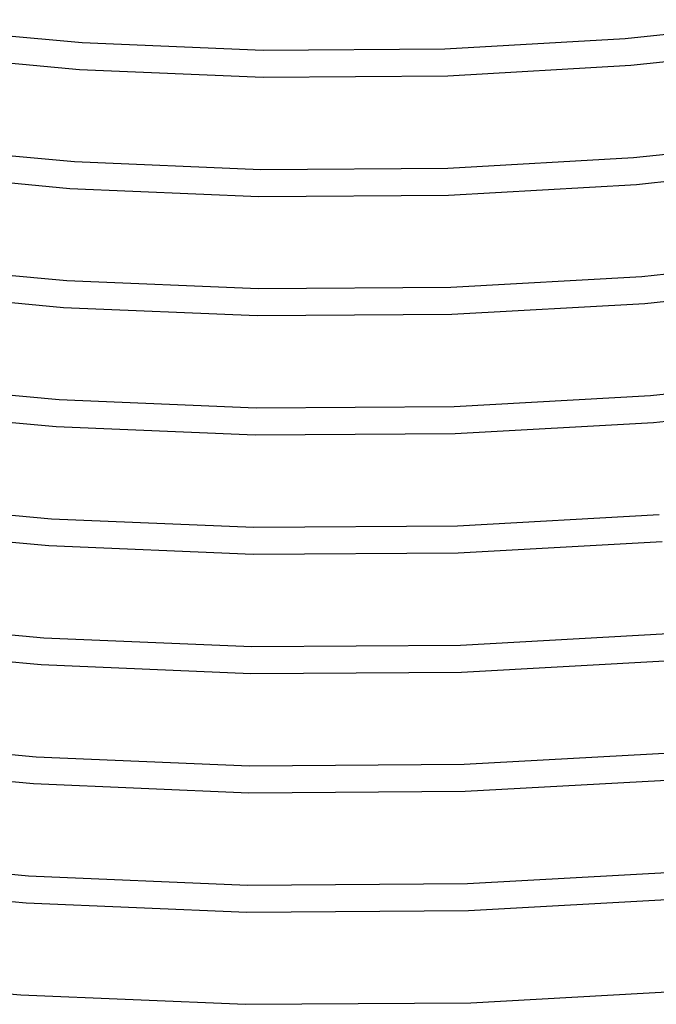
# Model space of a CAD drawing. Header units: millimetres. Extents: x -470 to 470, y -236 to 403.
# Tile 32 of 107: x -46 to 49, y -20 to 126. Entities that reach past the tile are written whole.
import ezdxf

# ---------------------------------------------------------------- set-up
doc = ezdxf.new("R2010")
doc.units = ezdxf.units.MM
doc.layers.add('THICK', color=7, linetype='Continuous')

msp = doc.modelspace()

# ---------------------------------------------------------------- linework, layer by layer
at = {"layer": 'THICK'}
for p, q in [((44.16, 122.81), (70.38, 125.61)), ((-62.73, 124.66), (-36.32, 122.23)), ((17.43, 121.3), (44.16, 122.81)), ((-36.32, 122.23), (-9.5, 121.11)), ((-9.5, 121.11), (17.43, 121.3)), ((44.97, 118.87), (71.57, 121.74)), ((-63.51, 120.72), (-36.71, 118.25)), ((-36.71, 118.25), (-9.49, 117.11)), ((17.84, 117.31), (44.97, 118.87)), ((-9.49, 117.11), (17.84, 117.31)), ((45.37, 105.18), (72.36, 108.06)), ((-64.66, 107.1), (-37.47, 104.6)), ((17.85, 103.64), (45.37, 105.18)), ((-37.47, 104.6), (-9.87, 103.44)), ((-9.87, 103.44), (17.85, 103.64)), ((45.83, 101.21), (73.19, 104.13)), ((-65.69, 103.19), (-38.14, 100.63)), ((17.94, 99.64), (45.83, 101.21)), ((-38.14, 100.63), (-10.16, 99.44)), ((-10.16, 99.44), (17.94, 99.64)), ((46.62, 87.56), (74.4, 90.51)), ((-66.58, 89.53), (-38.61, 86.96)), ((18.31, 85.97), (46.62, 87.56)), ((-38.61, 86.96), (-10.21, 85.77)), ((47.07, 83.58), (75.15, 86.57)), ((-67.36, 85.6), (-39.09, 82.99)), ((-10.21, 85.77), (18.31, 85.97)), ((18.45, 81.97), (47.07, 83.58)), ((-39.09, 82.99), (-10.38, 81.77)), ((-10.38, 81.77), (18.45, 81.97)), ((47.9, 69.93), (76.46, 72.96)), ((-68.51, 71.97), (-39.75, 69.33)), ((-39.75, 69.33), (-10.54, 68.1)), ((18.78, 68.3), (47.9, 69.93)), ((48.32, 65.95), (77.17, 69.02)), ((-69.22, 68.03), (-40.18, 65.35)), ((-10.54, 68.1), (18.78, 68.3)), ((18.93, 64.3), (48.32, 65.95)), ((-40.18, 65.35), (-10.69, 64.1)), ((-10.69, 64.1), (18.93, 64.3)), ((-70.44, 54.41), (-40.89, 51.69)), ((-40.89, 51.69), (-10.87, 50.43)), ((19.27, 50.63), (49.19, 52.31)), ((-71.11, 50.46), (-41.28, 47.71)), ((-10.87, 50.43), (19.27, 50.63)), ((19.41, 46.64), (49.6, 48.33)), ((-41.28, 47.71), (-11, 46.43)), ((-11, 46.43), (19.41, 46.64)), ((-72.38, 36.85), (-42.02, 34.06)), ((-42.02, 34.06), (-11.19, 32.76)), ((19.76, 32.97), (50.5, 34.68)), ((-73.02, 32.89), (-42.4, 30.07)), ((-11.19, 32.76), (19.76, 32.97)), ((19.91, 28.97), (50.9, 30.7)), ((-42.4, 30.07), (-11.31, 28.76)), ((-11.31, 28.76), (19.91, 28.97)), ((-74.31, 19.28), (-43.15, 16.42)), ((-43.15, 16.42), (-11.51, 15.09)), ((20.27, 15.3), (51.81, 17.06)), ((-74.93, 15.33), (-43.52, 12.44)), ((-11.51, 15.09), (20.27, 15.3)), ((-43.52, 12.44), (-11.62, 11.09)), ((20.41, 11.3), (52.2, 13.08)), ((-11.62, 11.09), (20.41, 11.3)), ((-76.25, 1.72), (-44.29, -1.21)), ((-44.29, -1.21), (-11.82, -2.58)), ((20.77, -2.36), (53.14, -0.56)), ((-76.85, -2.23), (-44.64, -5.2)), ((-11.82, -2.58), (20.77, -2.36)), ((-44.64, -5.2), (-11.93, -6.58)), ((20.91, -6.36), (53.52, -4.54)), ((-11.93, -6.58), (20.91, -6.36)), ((-78.19, -15.84), (-45.42, -18.85)), ((-45.42, -18.85), (-12.13, -20.25)), ((21.29, -20.03), (54.47, -18.18)), ((-12.13, -20.25), (21.29, -20.03))]:
    msp.add_line(p, q, dxfattribs=at)

doc.saveas('drawing.dxf')
